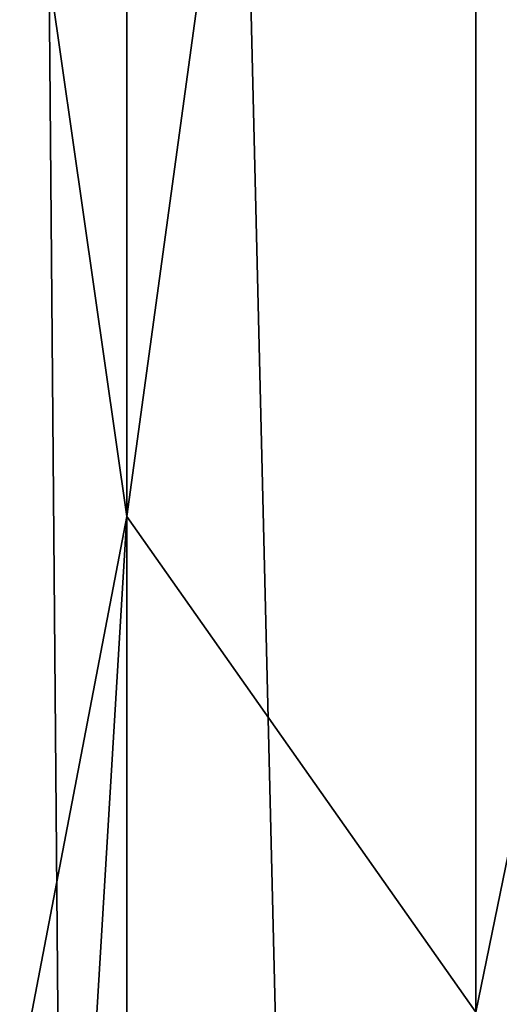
# Model space of a CAD drawing. Header units: millimetres. Extents: x -139 to 106, y -8 to 139.
# Tile 43 of 256: x -138.9983 to -138.9296, y 74.1535 to 74.2944. Entities that reach past the tile are written whole.
import ezdxf

# ---------------------------------------------------------------- set-up
doc = ezdxf.new("R2010")
doc.units = ezdxf.units.MM
doc.header["$LTSCALE"] = 53.842063
doc.layers.add('107', color=7, linetype='CONTINUOUS')
doc.layers.add('112', color=7, linetype='CONTINUOUS')

msp = doc.modelspace()

# ---------------------------------------------------------------- linework, layer by layer
at = {"layer": '107', "color": 8, "linetype": 'CONTINUOUS'}
for points in [[(-138.98293, 74.22335, 28.03175), (-138.98293, 74.64204, 28.28832), (-138.99997, 74.34208, 27.95748), (-138.98293, 74.22335, 28.03175)], [(-138.98293, 74.22335, 28.03175), (-138.93292, 74.58725, 28.39587), (-138.98293, 74.64204, 28.28832), (-138.98293, 74.22335, 28.03175)], [(-138.93292, 74.1524, 28.1294), (-138.93292, 74.58725, 28.39587), (-138.98293, 74.22335, 28.03175), (-138.93292, 74.1524, 28.1294)], [(-138.93292, 74.1524, 28.1294), (-138.85334, 74.5402, 28.4882), (-138.93292, 74.58725, 28.39587), (-138.93292, 74.1524, 28.1294)], [(-138.85334, 74.09149, 28.21323), (-138.85334, 74.5402, 28.4882), (-138.93292, 74.1524, 28.1294), (-138.85334, 74.09149, 28.21323)], [(-138.99997, 74.13445, 27.79817), (-138.98293, 74.22335, 28.03175), (-138.99997, 74.34208, 27.95748), (-138.99997, 74.13445, 27.79817)], [(-138.98293, 73.84994, 27.71283), (-138.98293, 74.22335, 28.03175), (-138.99997, 73.94148, 27.62136), (-138.98293, 73.84994, 27.71283)], [(-138.99997, 73.94148, 27.62136), (-138.98293, 74.22335, 28.03175), (-138.99997, 74.13445, 27.79817), (-138.99997, 73.94148, 27.62136)], [(-138.98293, 73.84994, 27.71283), (-138.93292, 74.1524, 28.1294), (-138.98293, 74.22335, 28.03175), (-138.98293, 73.84994, 27.71283)]]:
    msp.add_3dface(points, dxfattribs=at)
at = {"layer": '112', "color": 8, "linetype": 'CONTINUOUS'}
for points in [[(-138.98293, 72.98241, -19.38621), (-138.99997, 75.00085, -19.47106), (-138.98293, 75.03219, -19.60234), (-138.98293, 72.98241, -19.38621)], [(-138.98293, 72.98241, -19.38621), (-138.98293, 75.03219, -19.60234), (-138.93292, 72.96347, -19.50542), (-138.98293, 72.98241, -19.38621)], [(-138.93292, 72.96347, -19.50542), (-138.98293, 75.03219, -19.60234), (-138.93292, 75.02585, -19.72287), (-138.93292, 72.96347, -19.50542)], [(-138.93292, 72.96347, -19.50542), (-138.93292, 75.02585, -19.72287), (-138.85334, 72.9472, -19.60776), (-138.93292, 72.96347, -19.50542)], [(-138.85334, 72.9472, -19.60776), (-138.93292, 75.02585, -19.72287), (-138.85334, 75.02041, -19.82636), (-138.85334, 72.9472, -19.60776)], [(-138.99997, 73.94165, -19.38429), (-138.99997, 75.00085, -19.47106), (-138.98293, 72.98241, -19.38621), (-138.99997, 73.94165, -19.38429)]]:
    msp.add_3dface(points, dxfattribs=at)

doc.saveas('drawing.dxf')
